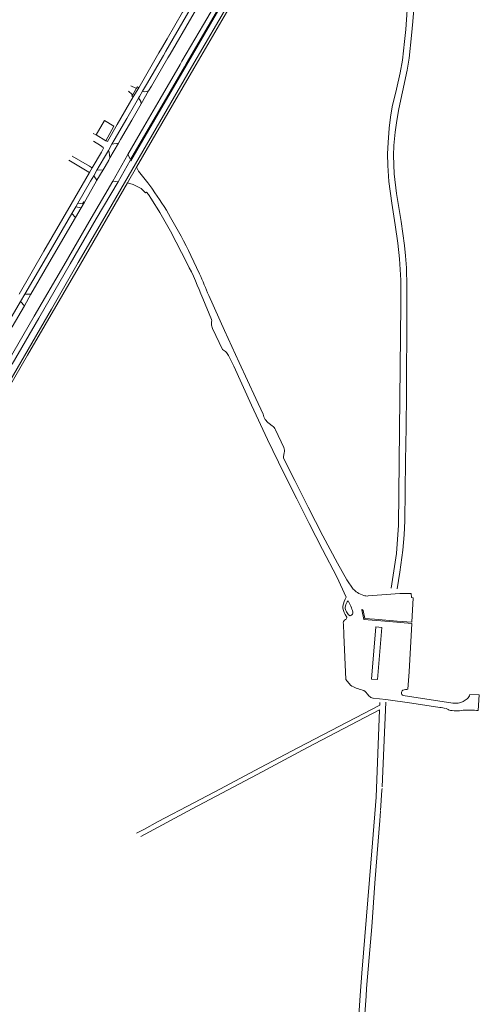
# Model space of a CAD drawing. Extents: x 145000 to 155000, y 457500 to 470000.
# Tile 97 of 256: x 149251 to 149479, y 461873 to 462361. Entities that reach past the tile are written whole.
import ezdxf

# ---------------------------------------------------------------- set-up
doc = ezdxf.new("R2010")
doc.units = 0
doc.header["$LTSCALE"] = 0.2
doc.header["$MEASUREMENT"] = 0
doc.layers.add('kant verharding', color=252, linetype='Continuous', lineweight=0)

msp = doc.modelspace()

# ---------------------------------------------------------------- linework, layer by layer
at = {"layer": 'kant verharding', "lineweight": 0}
for p, q in [((149308.78, 462326.8), (149306.24, 462327.91)), ((149307.46, 462322.42), (149310.12, 462327.01)), ((149309.45, 462327.36), (149309.1, 462326.81)), ((149309.98, 462327.09), (149309.45, 462327.36)), ((149310.12, 462327.01), (149309.98, 462327.09)), ((149306.9, 462323.64), (149305.03, 462325.21)), ((149309.1, 462326.81), (149307.1, 462323.34)), ((149307.28, 462322.51), (149307.46, 462322.42)), ((149311.36, 462319.03), (149315.05, 462325.48)), ((149289.07, 462303.63), (149287.55, 462304.4)), ((149289.07, 462303.63), (149293.83, 462300.78)), ((149294.33, 462300.47), (149293.83, 462300.78)), ((149295.09, 462295.97), (149296.87, 462299.11)), ((149300.05, 462299.53), (149295.9, 462292.26)), ((149304.82, 462293.97), (149297.26, 462280.81)), ((149275.61, 462291.11), (149285.41, 462285.26)), ((149285.41, 462285.26), (149285.79, 462285.03)), ((149285.79, 462285.03), (149287.16, 462287.31)), ((149286.75, 462287.57), (149287.16, 462287.31)), ((149289.4, 462286.12), (149287.86, 462283.43)), ((149289.4, 462281.26), (149287.86, 462283.43)), ((149292.5, 462286.3), (149289.4, 462286.12)), ((149289.4, 462281.26), (149292.5, 462286.3)), ((149304.59, 462279.92), (149309.06, 462287.66)), ((149299.9, 462280.45), (149297.26, 462280.81)), ((149314.95, 462274.12), (149314.05, 462275.33)), ((149316.93, 462276.73), (149316.61, 462277.22)), ((149278.92, 462268.04), (149279.98, 462269.85)), ((149281.64, 462267.54), (149283.27, 462270.36)), ((149276.98, 462264.71), (149278.92, 462268.04)), ((149278.77, 462262.75), (149276.98, 462264.71)), ((149278.77, 462262.75), (149281.64, 462267.54)), ((149278.92, 462268.04), (149281.64, 462267.54)), ((149325.87, 462255.99), (149334.08, 462240.03)), ((149340.23, 462234.84), (149335.91, 462244.01)), ((149251.52, 462221.16), (149253.77, 462224.76)), ((149253.52, 462219.06), (149256.72, 462224.79)), ((149253.77, 462224.76), (149256.72, 462224.79)), ((149253.52, 462219.06), (149251.52, 462221.16)), ((149346.21, 462212.21), (149341.8, 462222.73)), ((149346.19, 462210.12), (149346.23, 462211.12)), ((149374.64, 462160.78), (149376.19, 462159.66)), ((149377.86, 462157.67), (149381.96, 462148.87)), ((149382.13, 462146.19), (149381.8, 462144.5)), ((149412.35, 462066.3), (149413.17, 462064.92)), ((149414.03, 462066.15), (149414.8, 462065.6)), ((149416.2, 462066.7), (149416.17, 462067.45)), ((149423.24, 462027.03), (149424.27, 462025.75)), ((149465.6, 462022.41), (149440.99, 462026.06)), ((149472.7, 462024.47), (149470.75, 462023.16))]:
    msp.add_line(p, q, dxfattribs=at)
at = {"layer": 'kant verharding', "lineweight": 0, "flags": 128}
for points in [[(149397.98, 462441.45), (149390.6, 462429.22), (149380.31, 462412.09), (149370.09, 462394.82), (149359.9, 462377.56), (149349.78, 462360.33), (149336.33, 462337.13), (149308.56, 462289.35), (149293.35, 462263.08), (149280.19, 462240.41), (149266.89, 462217.43), (149223.06, 462141.87), (149218.88, 462134.7)], [(149395.19, 462441.99), (149388.23, 462430.5), (149377.92, 462413.32), (149367.62, 462396.02), (149348.7, 462363.76), (149333.8, 462338.12), (149318.18, 462311.25), (149306.27, 462290.73), (149305.94, 462290.91), (149299.9, 462280.45)], [(149304.82, 462293.97), (149306.13, 462291.41), (149314.86, 462306.45), (149322.76, 462319.99), (149332.86, 462337.39), (149333.67, 462338.79), (149344.49, 462357.41), (149356.61, 462378.2), (149374.64, 462408.67), (149390.4, 462434.84), (149394.83, 462442.2)], [(149391.67, 462441.72), (149388.23, 462436.09), (149372.52, 462409.92), (149354.42, 462379.3), (149342.13, 462358.32), (149331.53, 462340.11), (149330.57, 462338.46), (149320.7, 462321.48), (149312.68, 462307.64), (149304.82, 462293.97)], [(149309.06, 462287.66), (149321.63, 462309.34), (149337.41, 462336.49), (149355.94, 462368.25), (149366.11, 462385.55), (149375.85, 462402.1), (149386.55, 462419.96), (149389.3, 462424.53)], [(149311.99, 462325.22), (149313.95, 462328.53), (149322.32, 462342.94), (149323.52, 462345.03), (149333.71, 462362.68), (149345.68, 462383.38), (149354.42, 462398.45), (149370.51, 462426.25)], [(149372.45, 462423.09), (149357.03, 462397.2), (149348.54, 462382.8), (149336.46, 462362.13), (149325.74, 462343.66), (149324.61, 462341.71), (149316.48, 462327.76), (149315.05, 462325.48)], [(149438.07, 462078.97), (149439.43, 462087.17), (149440.45, 462094.37), (149440.92, 462098.04), (149441.48, 462105.74), (149441.86, 462112.64), (149442.14, 462142.27), (149442.47, 462158.88), (149442.63, 462175.58), (149442.9, 462215.64), (149442.87, 462228.62), (149442.64, 462237.85), (149442.19, 462243.81), (149441.69, 462248.91), (149440.05, 462260.8), (149437.67, 462274.69), (149436.62, 462284.3), (149436.29, 462293.43), (149436.44, 462298.35), (149437.07, 462304.98), (149437.93, 462310.85), (149438.91, 462316.57), (149440.8, 462324.89), (149443.08, 462335.73), (149444.03, 462341.6), (149445.26, 462352.85), (149445.77, 462359.73), (149448.17, 462389.07)], [(149435.15, 462079.31), (149437.73, 462096.48), (149438.68, 462110.48), (149439.39, 462173.2), (149439.85, 462219.48), (149439.83, 462231.79), (149439.26, 462242.29), (149438.37, 462250), (149437.14, 462259.06), (149435.42, 462269.77), (149434.03, 462280.56), (149433.42, 462288.44), (149433.22, 462294.34), (149433.57, 462299.82), (149434.11, 462306.99), (149434.81, 462312.39), (149435.59, 462317.54), (149437.8, 462326.35), (149439.49, 462334.3), (149440.68, 462340.67), (149441.77, 462349.82), (149442.38, 462355.82), (149444.37, 462385.12)], [(149324.15, 462351.22), (149331.75, 462364.4), (149340.75, 462379.9)], [(149310.12, 462327.01), (149320.13, 462344.26), (149321.35, 462346.36), (149324.15, 462351.22)], [(149307.46, 462322.42), (149299.4, 462308.78), (149294.62, 462300.3), (149294.33, 462300.47)], [(149307.1, 462323.34), (149306.75, 462322.79), (149307.28, 462322.51)], [(149311.99, 462325.22), (149310.58, 462322.72), (149310.05, 462321.78)], [(149311.99, 462325.22), (149312.96, 462324.97), (149313.97, 462325.09), (149315.05, 462325.48)], [(149296.87, 462299.11), (149297.95, 462301.03), (149304.21, 462311.84), (149308.05, 462318.41), (149310.05, 462321.78)], [(149300.05, 462299.53), (149301.17, 462301.29), (149306.8, 462310.92), (149310.09, 462316.73), (149311.36, 462319.03)], [(149311.36, 462319.03), (149311.16, 462320.2), (149310.7, 462321.06), (149310.05, 462321.78)], [(149293.83, 462300.78), (149297.85, 462307.98), (149293.24, 462310.79), (149289.07, 462303.63)], [(149287.67, 462300.46), (149291.26, 462298.37), (149292.49, 462297.34)], [(149300.05, 462299.53), (149298.94, 462299.32), (149297.81, 462299.17), (149296.87, 462299.11)], [(149277.21, 462293.04), (149285.82, 462288.14), (149286.75, 462287.57)], [(149292.49, 462297.34), (149292.75, 462297.13), (149291.64, 462295.17), (149287.16, 462287.31)], [(149289.4, 462286.12), (149290.62, 462288.16), (149293.68, 462293.5), (149295.09, 462295.97)], [(149295.9, 462292.26), (149295.74, 462293.8), (149295.44, 462295.08), (149295.09, 462295.97)], [(149292.5, 462286.3), (149293.47, 462287.94), (149295.41, 462291.21), (149295.9, 462292.26)], [(149250.87, 462224.8), (149263.22, 462246.15), (149276.7, 462269.28), (149285.79, 462285.03)], [(149287.86, 462283.43), (149286.32, 462280.72), (149279.98, 462269.85)], [(149316.61, 462277.22), (149314.59, 462279.86), (149310.1, 462285.68), (149309.06, 462287.66)], [(149229.83, 462151.03), (149255.11, 462194.59), (149281.24, 462239.67), (149304.59, 462279.92)], [(149297.26, 462280.81), (149286.54, 462262.44), (149273, 462239.05), (149258.4, 462213.89), (149245.3, 462191.36)], [(149247.44, 462190.12), (149260.67, 462212.97), (149276.21, 462239.78), (149289.13, 462262.06), (149299.9, 462280.45)], [(149283.27, 462270.36), (149288.48, 462279.4), (149289.4, 462281.26)], [(149304.59, 462279.92), (149307.39, 462279.17), (149311.39, 462277.13), (149313.49, 462274.97), (149314.05, 462275.33)], [(149283.27, 462270.36), (149282.91, 462270.54), (149282.27, 462269.44), (149279.98, 462269.85)], [(149253.77, 462224.76), (149265.61, 462245.1), (149276.98, 462264.71)], [(149278.77, 462262.75), (149268, 462244.13), (149256.72, 462224.79)], [(149251.52, 462221.16), (149245.2, 462210.05), (149238.56, 462198.55)], [(149344.78, 462224.09), (149352.59, 462206.77), (149359.88, 462190.98), (149368.08, 462173.2), (149371.66, 462165.35)], [(149253.52, 462219.06), (149247.53, 462208.57), (149241.16, 462197.89)], [(149353.04, 462196.39), (149351.64, 462197.47), (149346.65, 462207.79)], [(149412.79, 462074.82), (149408.14, 462084.8), (149401.13, 462098.38), (149394.54, 462111.26), (149388.33, 462123.52), (149381.93, 462136.12), (149373.85, 462152.78), (149365.98, 462169.82), (149357.16, 462189.16), (149354.6, 462194.42)], [(149381.97, 462143.25), (149387.34, 462132.51), (149393.96, 462119.36), (149401.3, 462105.25), (149408.55, 462091.65), (149413.18, 462083.39), (149416.23, 462078.82)], [(149421.23, 462068.29), (149422.02, 462064.21), (149426.88, 462063.97), (149438.09, 462062.97), (149445.37, 462062.43), (149446.07, 462074.48), (149445.17, 462074.72), (149444.97, 462076.65), (149439.39, 462076.58), (149423.71, 462075.43)], [(149443.43, 462029.21), (149443.98, 462037.87), (149445.32, 462061.83), (149434.16, 462062.71), (149421.66, 462063.76), (149420.6, 462068.61)], [(149411.46, 462061.38), (149411.74, 462056.22), (149412.64, 462034.09), (149414.97, 462031.2)], [(149427.49, 462060.12), (149430.45, 462059.88), (149428.33, 462033.98), (149425.38, 462034.22), (149427.49, 462060.12)], [(149426.12, 462024.88), (149432.55, 462024.1), (149445.42, 462022.29), (149459.23, 462020.26)], [(149478.23, 462018.72), (149478.75, 462026.4), (149474.09, 462026.68)], [(149429.47, 462022.68), (149429.43, 462021.34), (149389.17, 462000.43), (149370.05, 461990.37), (149350.64, 461979.98), (149337.42, 461972.99), (149319.71, 461963.73), (149312.67, 461959.86), (149309.09, 461957.99)], [(149432.41, 462022.91), (149431.48, 462000.25), (149430.64, 461980.99)], [(149419.81, 461877.57), (149420.62, 461888.77), (149425.91, 461953.25), (149427.69, 461975.89), (149429.34, 462018.99), (149393.7, 462000.34), (149368.79, 461986.96), (149336.66, 461970.01), (149311.2, 461956.37)], [(149430.6, 461980.14), (149430.56, 461979.25), (149429.9, 461969.2)], [(149429.89, 461968.96), (149429.58, 461964.25), (149428.2, 461947.88), (149427.04, 461933.2), (149425.46, 461911.57), (149424.25, 461896.47), (149422.92, 461881.07), (149422.66, 461877.38)], [(149416.88, 461864.92), (149418.33, 461866.69), (149419.11, 461867.74), (149419.81, 461877.57)], [(149422.66, 461877.38), (149422.03, 461868.62), (149422.41, 461866.42), (149424.11, 461864.56)]]:
    msp.add_lwpolyline(points, dxfattribs=at)
at = {"layer": 'kant verharding', "lineweight": 0, "extrusion": (0, 0, -1)}
for centre, radius, start, end in [((-149073.54, 462116.38), 288.38, 146.8381, 151.044), ((-149118.82, 462134.86), 242.95, 155.6981, 158.4513), ((-149350.83, 462209.82), 4.65, 334.054, 3.6666), ((-149374.66, 462156.7), 3.34, 117.2187, 162.9951), ((-149377.94, 462147.28), 4.33, 158.3982, 194.5609), ((-149426.49, 462089.97), 15.15, 302.2096, 312.6147), ((-149426.49, 462089.96), 15.14, 288.8529, 302.2439), ((-149423.08, 462080.01), 4.63, 262.1876, 288.6774), ((-149412.13, 462064.76), 1.05, 171.5837, 245.3018), ((-149420.76, 462068.15), 0.483, 69.5892, 164.1908), ((-149419.72, 462024.9), 4.12, 106.3915, 148.9142), ((-149441.84, 462027.4), 1.59, 302.2833, 54.9001), ((-149443.7, 462021.53), 7.69, 68.8791, 88.0445), ((-149471.08, 462027.03), 3.02, 186.5981, 237.7108), ((-149458.97, 462011.42), 8.84, 91.684, 110.275), ((-149467.04, 462030.63), 8.34, 243.5823, 279.9051), ((-149458.93, 462011.33), 8.94, 111.9439, 121.2917), ((-149473.26, 461943.72), 75.16, 88.1202, 93.7908)]:
    msp.add_arc(centre, radius, start, end, dxfattribs=at)
at = {"layer": 'kant verharding', "lineweight": 0}
for centre, radius, start, end in [((149198.87, 462190.61), 146.13, 29.6013, 36.1078), ((149086.59, 462123.67), 276.83, 25.765, 30.1692), ((149182.06, 462161.86), 170.94, 20.8582, 27.2129), ((149344.59, 462211.63), 1.72, 342.6243, 19.5872), ((149350.03, 462192.41), 5, 23.8441, 52.9043), ((149379.39, 462167.13), 7.93, 192.953, 233.1863), ((149383.66, 462144.11), 1.9, 168.353, 207.0171), ((149428.35, 462066.54), 17.62, 151.9806, 167.4009), ((149418.47, 462070.32), 7.32, 179.4871, 213.2844), ((149415.83, 462069.64), 3.44, 166.9816, 205.8205), ((149418.1, 462069.21), 5.75, 138.7176, 167.9023), ((149392.07, 462060.36), 25.12, 16.3792, 30.2193), ((149413.47, 462061.94), 2.08, 115.6106, 195.603), ((149417.18, 462069.61), 4.69, 198.2708, 227.6943), ((149413.91, 462068.18), 2.73, 289.107, 327.0623), ((149426.95, 462052.7), 24.61, 240.8854, 255.726), ((149426.34, 462027.76), 2.89, 224.1762, 265.5528), ((149467.47, 462035.17), 16.66, 256.4807, 281.4857)]:
    msp.add_arc(centre, radius, start, end, dxfattribs=at)

doc.saveas('drawing.dxf')
